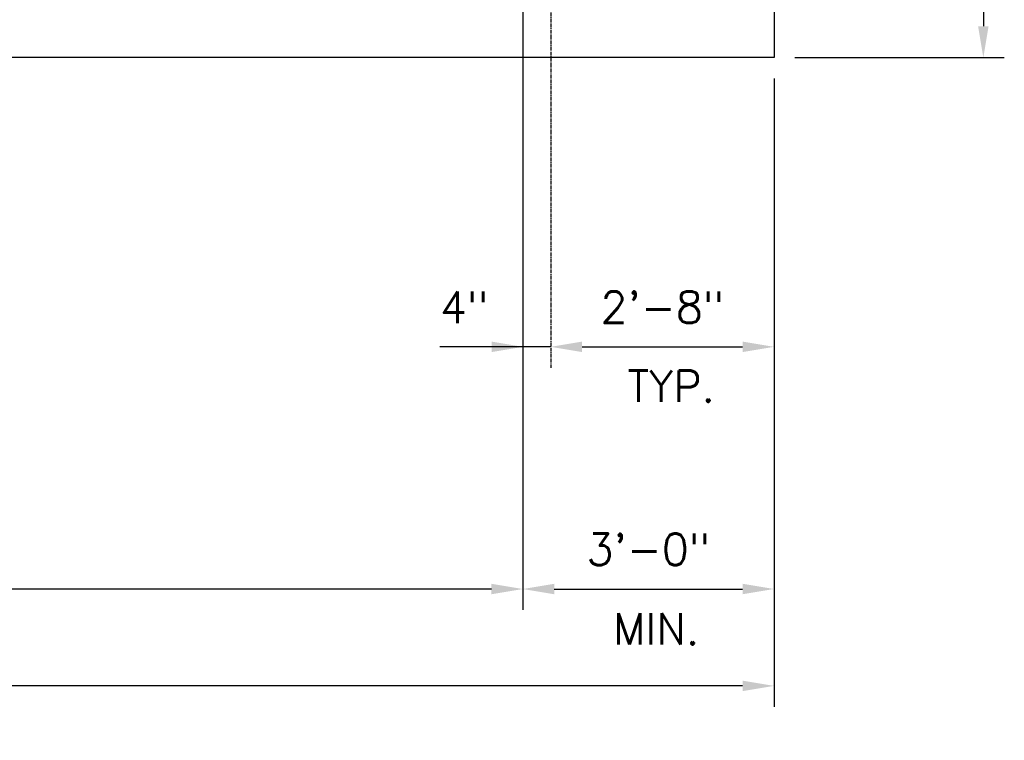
# Model space of a CAD drawing. Extents: x 2893 to 4079, y -406 to 622.
# Tile 19 of 53: x 3651 to 3792, y -292 to -189. Entities that reach past the tile are written whole.
import ezdxf

# ---------------------------------------------------------------- set-up
doc = ezdxf.new("R2010")
doc.units = 0
doc.header["$MEASUREMENT"] = 0
doc.linetypes.add('CENTER1', pattern=[0.6625, 0.5, -0.075, 0.0125, -0.075])
for name, color, linetype in [('CENTERLINE', 3, 'CENTER1'), ('DIM', 3, 'CONTINUOUS'), ('TANK-SLAB', 6, 'CONTINUOUS')]:
    doc.layers.add(name, color=color, linetype=linetype)
doc.styles.add('SIMPLEX', font='simplex')
doc.styles.add('TANK-SLAB$0$SIMPLEX', font='simplex')
doc.dimstyles.new('DIM48', dxfattribs={"dimscale": 48, "dimtxt": 0.09375, "dimasz": 0.09375, "dimexe": 0.0625, "dimexo": 0.0625, "dimgap": 0.0625, "dimtad": 1, "dimdec": 4, "dimzin": 3, "dimdsep": 46, "dimlunit": 4, "dimtxsty": 'SIMPLEX', "dimcen": 0, "dimclrd": 3, "dimclre": 3, "dimclrt": 3, "dimadec": 0, "dimazin": 0, "dimtfac": 1, "dimtdec": 4, "dimtofl": 0, "dimtmove": 2, "dimatfit": 3, "dimfxl": 1, "dimfrac": 2, "dimtolj": 1, "dimtzin": 3, "dimarcsym": 0})

# ---------------------------------------------------------------- blocks, each defined once
blk = doc.blocks.new('*D4')
at = {"layer": 'DIM', "color": 3, "lineweight": -2, "transparency": 16777216}
for p, q in [((3212.92, -197.32), (3212.92, -287.32)), ((3759.03, -197.32), (3759.03, -287.32)), ((3754.53, -284.32), (3217.42, -284.32))]:
    blk.add_line(p, q, dxfattribs=at)
at = {"layer": 'DIM', "color": 3, "transparency": 16777216}
for points in [[(3217.42, -283.57), (3217.42, -285.07), (3212.92, -284.32)], [(3754.53, -283.57), (3754.53, -285.07), (3759.03, -284.32)]]:
    blk.add_solid(points, dxfattribs=at)
at = {"layer": 'DIM', "color": 3, "transparency": 16777216, "insert": (3485.98, -277.89), "char_height": 4.5, "attachment_point": 5, "style": 'SIMPLEX'}
blk.add_mtext('\\A1;45\'-1"  (F.V. TANK SLAB)', dxfattribs=at)
blk = doc.blocks.new('*D5')
at = {"layer": 'DIM', "color": 3, "lineweight": -2, "transparency": 16777216}
blk.add_line((3718.53, -270.44), (3377.05, -270.44), dxfattribs=at)
at = {"layer": 'DIM', "color": 3, "transparency": 16777216}
for points in [[(3377.05, -269.69), (3377.05, -271.19), (3372.55, -270.44)], [(3718.53, -269.69), (3718.53, -271.19), (3723.03, -270.44)]]:
    blk.add_solid(points, dxfattribs=at)
at = {"layer": 'DIM', "color": 3, "transparency": 16777216, "insert": (3547.79, -264.01), "char_height": 4.5, "attachment_point": 5, "style": 'SIMPLEX'}
blk.add_mtext('\\A1;29\'-2 1/2" (F.V. TANK LENGTH)', dxfattribs=at)
blk = doc.blocks.new('*D6')
at = {"layer": 'DIM', "color": 3, "lineweight": -2, "transparency": 16777216}
for p, q in [((3723.03, -98.32), (3723.03, -273.44)), ((3759.03, -197.32), (3759.03, -273.44)), ((3727.53, -270.44), (3754.53, -270.44))]:
    blk.add_line(p, q, dxfattribs=at)
at = {"layer": 'DIM', "color": 3, "transparency": 16777216}
for points in [[(3727.53, -269.69), (3727.53, -271.19), (3723.03, -270.44)], [(3754.53, -269.69), (3754.53, -271.19), (3759.03, -270.44)]]:
    blk.add_solid(points, dxfattribs=at)
at = {"layer": 'DIM', "color": 3, "transparency": 16777216, "insert": (3741.03, -264.76), "char_height": 4.5, "attachment_point": 5, "style": 'SIMPLEX'}
blk.add_mtext('\\A1;3\'-0"', dxfattribs=at)
blk = doc.blocks.new('*D8')
at = {"layer": 'DIM', "color": 3, "lineweight": -2, "transparency": 16777216}
for p, q in [((3759.03, -197.32), (3759.03, -238.75)), ((3731.53, -235.75), (3754.53, -235.75))]:
    blk.add_line(p, q, dxfattribs=at)
at = {"layer": 'DIM', "color": 3, "transparency": 16777216}
for points in [[(3731.53, -235), (3731.53, -236.5), (3727.03, -235.75)], [(3754.53, -235), (3754.53, -236.5), (3759.03, -235.75)]]:
    blk.add_solid(points, dxfattribs=at)
at = {"layer": 'DIM', "color": 3, "transparency": 16777216, "insert": (3743.03, -230.07), "char_height": 4.5, "attachment_point": 5, "style": 'SIMPLEX'}
blk.add_mtext('\\A1;2\'-8"', dxfattribs=at)
blk = doc.blocks.new('*D9')
at = {"layer": 'DIM', "color": 3, "lineweight": -2, "transparency": 16777216}
for p, q in [((3789.03, -166.82), (3789.03, -189.82)), ((3762.03, -194.32), (3792.03, -194.32))]:
    blk.add_line(p, q, dxfattribs=at)
at = {"layer": 'DIM', "color": 3, "transparency": 16777216}
for points in [[(3788.28, -166.82), (3789.78, -166.82), (3789.03, -162.32)], [(3788.28, -189.82), (3789.78, -189.82), (3789.03, -194.32)]]:
    blk.add_solid(points, dxfattribs=at)
at = {"layer": 'DIM', "color": 3, "transparency": 16777216, "insert": (3783.36, -178.32), "char_height": 4.5, "attachment_point": 5, "rotation": 90, "style": 'SIMPLEX'}
blk.add_mtext('\\A1;2\'-8"', dxfattribs=at)
blk = doc.blocks.new('*D28')
at = {"layer": 'DIM', "color": 3, "lineweight": -2, "transparency": 16777216}
for p, q in [((3723.05, -98.32), (3723.05, -238.75)), ((3718.55, -235.75), (3714.05, -235.75)), ((3731.53, -235.75), (3736.03, -235.75))]:
    blk.add_line(p, q, dxfattribs=at)
at = {"layer": 'DIM', "color": 3, "transparency": 16777216}
for points in [[(3718.55, -235), (3718.55, -236.5), (3723.05, -235.75)], [(3731.53, -235), (3731.53, -236.5), (3727.03, -235.75)]]:
    blk.add_solid(points, dxfattribs=at)
at = {"layer": 'DIM', "color": 3, "transparency": 16777216, "insert": (3714.63, -230.09), "char_height": 4.5, "attachment_point": 5, "style": 'SIMPLEX'}
blk.add_mtext('\\A1;4"', dxfattribs=at)

msp = doc.modelspace()

# ---------------------------------------------------------------- linework, layer by layer
at = {"layer": 'CENTERLINE'}
for q in [(3727.03419, -238.75267), (3727.03419, -228.31593)]:
    msp.add_line((3727.03419, -162.31593), q, dxfattribs=at)
at = {"layer": 'DIM'}
msp.add_line((3727.03419, -235.75267), (3711.14887, -235.75267), dxfattribs=at)
at = {"layer": 'TANK-SLAB'}
msp.add_lwpolyline([(3212.91667, -194.31593), (3212.91667, 165.83043), (3759.03419, 165.68407), (3759.03419, -194.31593)], close=True, dxfattribs=at)

# ---------------------------------------------------------------- texts
at = {"layer": 'DIM', "style": 'TANK-SLAB$0$SIMPLEX'}
for s, p in [('TYP.', (3738.04171, -243.64713)), ('MIN.', (3735.98506, -278.40688))]:
    msp.add_text(s, height=4.5, dxfattribs=at).set_placement(p)

# ---------------------------------------------------------------- dimensions: what is measured, and where the dimension line sits
at = {"layer": 'DIM'}
dim = msp.add_linear_dim(base=(3723.04737, -235.75267), p1=(3727.03419, -235.75267), p2=(3723.04737, -95.31593), angle=180, dimstyle='DIM48', dxfattribs=at)
dim.commit()
dim.dimension.update_dxf_attribs({"geometry": '*D28', "text_midpoint": (3714.62885, -230.09493), "dimtype": 160})
for base, p1, p2, angle, picture, middle in [((3759.02802, -270.44093), (3723.03419, -95.31593), (3759.02802, -194.31593), 0, '*D6', (3741.03111, -264.76236)), ((3789.03419, -194.31593), (3789.03419, -162.31593), (3759.03419, -194.31593), 270, '*D9', (3783.35562, -178.31593)), ((3759.03419, -235.75267), (3727.03419, -235.75267), (3759.03419, -194.31593), 0, '*D8', (3743.03419, -230.0741))]:
    dim = msp.add_linear_dim(base=base, p1=p1, p2=p2, angle=angle, dimstyle='DIM48', dxfattribs=at)
    dim.commit()
    dim.dimension.update_dxf_attribs({"geometry": picture, "text_midpoint": middle})
for base, p1, p2, text, picture, middle in [((3212.91667, -284.31593), (3759.03419, -194.31593), (3212.91667, -194.31593), '45\'-1"  (F.V. TANK SLAB)', '*D4', (3485.97543, -277.88736)), ((3372.54737, -270.44093), (3723.03419, -270.44093), (3372.54737, -270.44093), '<> (F.V. TANK LENGTH)', '*D5', (3547.79078, -264.01236))]:
    dim = msp.add_linear_dim(base=base, p1=p1, p2=p2, angle=180, text=text, dimstyle='DIM48', dxfattribs=at)
    dim.commit()
    dim.dimension.update_dxf_attribs({"geometry": picture, "text_midpoint": middle})

doc.saveas('drawing.dxf')
